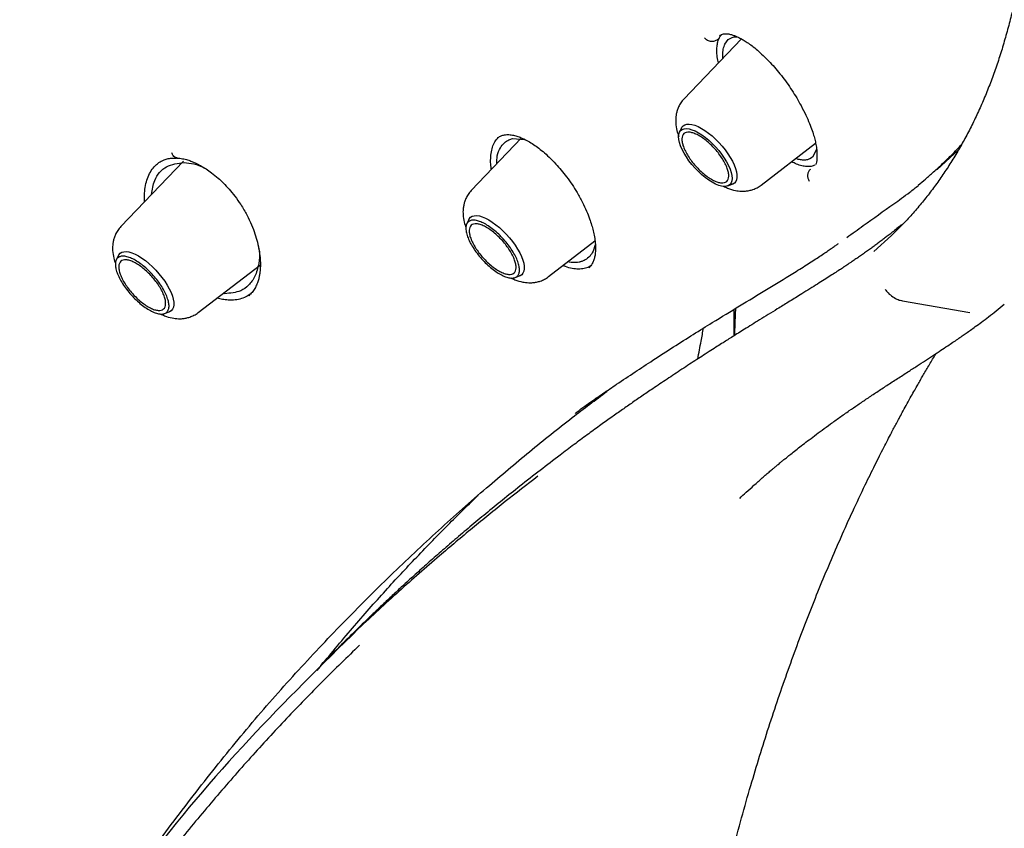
# Model space of a CAD drawing. Header units: millimetres. Extents: x 8 to 955, y 12 to 2039.
# Tile 15 of 116: x 744 to 766, y 731 to 749. Entities that reach past the tile are written whole.
import ezdxf

# ---------------------------------------------------------------- set-up
doc = ezdxf.new("R2010")
doc.units = ezdxf.units.MM

msp = doc.modelspace()

# ---------------------------------------------------------------- linework, layer by layer
at = {"color": 7, "linetype": 'Continuous', "lineweight": 30}
for p, q in [((759.768, 748.333), (758.511, 747.019)), ((759.312, 748.404), (759.318, 748.413)), ((759.406, 748.219), (759.478, 748.317)), ((758.459, 746.389), (758.412, 746.293)), ((754.966, 746.167), (753.866, 745.017)), ((754.767, 746.154), (755.036, 746.134)), ((760.199, 745.138), (761.388, 746.051)), ((761.41, 745.912), (761.32, 745.748)), ((764.04, 745.48), (764.509, 745.909)), ((747.577, 745.659), (746.211, 744.23)), ((747.415, 745.73), (747.446, 745.728)), ((761.32, 745.748), (761.26, 745.709)), ((746.974, 745.574), (746.98, 745.578)), ((759.467, 745.118), (759.568, 745.154)), ((753.814, 744.387), (753.766, 744.29)), ((755.553, 743.136), (756.568, 743.916)), ((746.159, 743.6), (746.111, 743.504)), ((747.899, 742.35), (749.259, 743.395)), ((754.821, 743.116), (754.922, 743.152)), ((748.478, 742.763), (748.444, 742.768)), ((749.008, 742.721), (749.003, 742.716)), ((763.285, 742.608), (764.755, 742.349)), ((747.166, 742.329), (747.267, 742.366)), ((756.144, 740.147), (756.139, 740.144)), ((754.006, 738.346), (754.018, 738.358)), ((751.377, 735.431), (751.263, 735.32))]:
    msp.add_line(p, q, dxfattribs=at)
at = {"color": 7, "linetype": 'Continuous', "lineweight": 30, "flags": 128}
for points in [[(759.129, 745.198), (759.054, 745.245), (758.978, 745.301), (758.901, 745.364), (758.826, 745.434), (758.754, 745.509), (758.685, 745.587), (758.621, 745.669), (758.564, 745.752), (758.513, 745.834), (758.471, 745.915), (758.437, 745.993), (758.412, 746.067), (758.398, 746.135), (758.393, 746.196), (758.398, 746.249), (758.413, 746.294), (758.437, 746.329), (758.471, 746.354), (758.514, 746.369), (758.564, 746.373), (758.622, 746.366), (758.686, 746.348), (758.754, 746.32), (758.827, 746.282), (758.902, 746.235), (758.979, 746.179), (759.055, 746.116), (759.13, 746.046), (759.203, 745.971), (759.271, 745.892), (759.335, 745.811), (759.392, 745.728), (759.443, 745.646), (759.485, 745.565), (759.519, 745.487), (759.544, 745.413), (759.559, 745.345), (759.564, 745.284), (759.559, 745.231), (759.544, 745.186), (759.519, 745.151), (759.485, 745.126), (759.442, 745.111), (759.392, 745.107), (759.334, 745.114), (759.271, 745.132), (759.202, 745.16), (759.129, 745.198)], [(758.459, 746.389), (758.467, 746.403), (758.495, 746.435), (758.531, 746.458), (758.576, 746.47), (758.628, 746.472), (758.687, 746.464), (758.752, 746.445), (758.822, 746.416), (758.895, 746.377), (758.971, 746.33), (759.048, 746.274), (759.125, 746.211), (759.201, 746.142), (759.275, 746.067), (759.345, 745.988), (759.41, 745.906), (759.47, 745.823), (759.524, 745.74), (759.57, 745.658), (759.608, 745.578), (759.637, 745.501), (759.657, 745.43), (759.667, 745.364), (759.668, 745.306), (759.659, 745.255), (759.641, 745.213), (759.613, 745.18), (759.576, 745.158), (759.568, 745.154)], [(753.814, 744.387), (753.821, 744.401), (753.849, 744.433), (753.886, 744.456), (753.93, 744.468), (753.983, 744.47), (754.042, 744.462), (754.107, 744.443), (754.176, 744.414), (754.249, 744.375), (754.325, 744.328), (754.402, 744.272), (754.479, 744.209), (754.555, 744.14), (754.629, 744.065), (754.699, 743.986), (754.765, 743.905), (754.825, 743.821), (754.878, 743.738), (754.924, 743.656), (754.962, 743.576), (754.991, 743.499), (755.011, 743.428), (755.022, 743.362), (755.022, 743.304), (755.013, 743.253), (754.995, 743.211), (754.967, 743.178), (754.931, 743.156), (754.922, 743.152)], [(762.656, 743.683), (763.047, 744.036), (763.237, 744.224)], [(746.159, 743.6), (746.166, 743.614), (746.194, 743.647), (746.231, 743.669), (746.276, 743.682), (746.328, 743.684), (746.387, 743.675), (746.452, 743.656), (746.521, 743.627), (746.594, 743.589), (746.67, 743.541), (746.747, 743.486), (746.824, 743.422), (746.9, 743.353), (746.974, 743.278), (747.044, 743.2), (747.11, 743.118), (747.17, 743.035), (747.223, 742.951), (747.269, 742.869), (747.307, 742.789), (747.336, 742.713), (747.356, 742.641), (747.367, 742.576), (747.367, 742.517), (747.359, 742.466), (747.34, 742.424), (747.312, 742.392), (747.276, 742.369), (747.267, 742.366)]]:
    msp.add_lwpolyline(points, dxfattribs=at)
at = {"color": 7, "linetype": 'Continuous', "lineweight": 30}
for points, knots in [([(693.8, 821.571), (693.875, 821.629), (694.032, 821.75), (694.281, 821.924), (694.545, 822.096), (694.817, 822.258), (695.096, 822.411), (695.383, 822.555), (695.677, 822.69), (695.979, 822.815), (696.288, 822.932), (696.604, 823.039), (696.927, 823.137), (697.258, 823.226), (697.595, 823.305), (697.939, 823.376), (698.29, 823.437), (698.648, 823.489), (699.012, 823.531), (699.383, 823.565), (699.761, 823.589), (700.145, 823.604), (700.536, 823.609), (700.933, 823.605), (701.336, 823.592), (701.745, 823.57), (702.161, 823.539), (702.582, 823.498), (703.01, 823.448), (703.443, 823.388), (703.882, 823.32), (704.326, 823.242), (704.776, 823.155), (705.232, 823.058), (705.693, 822.953), (706.159, 822.838), (706.63, 822.714), (707.106, 822.581), (707.587, 822.439), (708.073, 822.287), (708.563, 822.127), (709.058, 821.958), (709.558, 821.779), (710.062, 821.592), (710.57, 821.395), (711.082, 821.19), (711.598, 820.976), (712.118, 820.753), (712.642, 820.521), (713.169, 820.281), (713.7, 820.032), (714.234, 819.774), (714.771, 819.508), (715.311, 819.233), (715.855, 818.95), (716.401, 818.659), (716.95, 818.359), (717.502, 818.051), (718.056, 817.735), (718.612, 817.411), (719.171, 817.079), (719.731, 816.739), (720.294, 816.391), (720.858, 816.035), (721.424, 815.671), (721.992, 815.3), (722.561, 814.922), (723.131, 814.536), (723.703, 814.142), (724.275, 813.741), (724.849, 813.334), (725.423, 812.919), (725.998, 812.497), (726.573, 812.068), (727.148, 811.632), (727.724, 811.19), (728.3, 810.741), (728.876, 810.286), (729.452, 809.824), (730.027, 809.356), (730.602, 808.882), (731.176, 808.402), (731.75, 807.915), (732.323, 807.423), (732.895, 806.925), (733.465, 806.422), (734.035, 805.913), (734.603, 805.399), (735.17, 804.879), (735.734, 804.355), (736.298, 803.825), (736.859, 803.29), (737.418, 802.751), (737.976, 802.207), (738.53, 801.658), (739.083, 801.105), (739.633, 800.548), (740.18, 799.987), (740.725, 799.421), (741.266, 798.852), (741.805, 798.279), (742.34, 797.702), (742.872, 797.122), (743.401, 796.538), (743.926, 795.951), (744.448, 795.361), (744.966, 794.769), (745.479, 794.173), (745.989, 793.574), (746.495, 792.974), (746.997, 792.37), (747.494, 791.765), (747.987, 791.157), (748.475, 790.547), (748.958, 789.936), (749.437, 789.322), (749.911, 788.707), (750.379, 788.091), (750.843, 787.474), (751.301, 786.855), (751.754, 786.235), (752.202, 785.614), (752.644, 784.993), (753.08, 784.371), (753.511, 783.749), (753.936, 783.126), (754.355, 782.504), (754.767, 781.881), (755.174, 781.258), (755.575, 780.636), (755.969, 780.014), (756.357, 779.393), (756.738, 778.772), (757.112, 778.153), (757.48, 777.534), (757.842, 776.916), (758.196, 776.3), (758.544, 775.685), (758.884, 775.072), (759.217, 774.46), (759.544, 773.851), (759.863, 773.243), (760.175, 772.638), (760.479, 772.034), (760.776, 771.434), (761.065, 770.835), (761.347, 770.24), (761.621, 769.647), (761.888, 769.057), (762.147, 768.471), (762.398, 767.887), (762.641, 767.307), (762.876, 766.731), (763.103, 766.158), (763.322, 765.589), (763.533, 765.024), (763.736, 764.463), (763.931, 763.906), (764.118, 763.354), (764.296, 762.806), (764.466, 762.262), (764.628, 761.723), (764.782, 761.19), (764.927, 760.661), (765.063, 760.137), (765.191, 759.618), (765.311, 759.105), (765.422, 758.597), (765.525, 758.094), (765.619, 757.598), (765.705, 757.107), (765.782, 756.622), (765.85, 756.143), (765.91, 755.67), (765.961, 755.204), (766.004, 754.743), (766.038, 754.29), (766.064, 753.842), (766.081, 753.402), (766.089, 752.968), (766.089, 752.541), (766.08, 752.121), (766.063, 751.708), (766.037, 751.302), (766.002, 750.904), (765.959, 750.512), (765.908, 750.129), (765.848, 749.752), (765.779, 749.383), (765.703, 749.022), (765.617, 748.668), (765.523, 748.322), (765.421, 747.984), (765.31, 747.653), (765.191, 747.331), (765.064, 747.016), (764.928, 746.71), (764.784, 746.411), (764.632, 746.121), (764.471, 745.839), (764.302, 745.565), (764.125, 745.299), (763.939, 745.042), (763.746, 744.793), (763.543, 744.553), (763.371, 744.361), (763.263, 744.252), (763.228, 744.217)], [0, 0, 0, 0, 0.004492, 0.009453, 0.014412, 0.019368, 0.02432, 0.029268, 0.03421, 0.039148, 0.044081, 0.049008, 0.05393, 0.058848, 0.06376, 0.068668, 0.073572, 0.078472, 0.083368, 0.088262, 0.093152, 0.09804, 0.102926, 0.10781, 0.112693, 0.117574, 0.122454, 0.127333, 0.132212, 0.13709, 0.141967, 0.146845, 0.151722, 0.156599, 0.161476, 0.166353, 0.171231, 0.176109, 0.180987, 0.185865, 0.190744, 0.195623, 0.200502, 0.205382, 0.210262, 0.215143, 0.220024, 0.224905, 0.229787, 0.234669, 0.239552, 0.244435, 0.249318, 0.254202, 0.259086, 0.263971, 0.268856, 0.273741, 0.278627, 0.283513, 0.288399, 0.293286, 0.298173, 0.30306, 0.307947, 0.312835, 0.317723, 0.322611, 0.3275, 0.332389, 0.337278, 0.342167, 0.347056, 0.351946, 0.356835, 0.361725, 0.366615, 0.371506, 0.376396, 0.381287, 0.386177, 0.391068, 0.395959, 0.40085, 0.405741, 0.410633, 0.415524, 0.420416, 0.425307, 0.430199, 0.435091, 0.439982, 0.444874, 0.449766, 0.454658, 0.45955, 0.464442, 0.469334, 0.474227, 0.479119, 0.484011, 0.488903, 0.493796, 0.498688, 0.50358, 0.508472, 0.513365, 0.518257, 0.523149, 0.528041, 0.532933, 0.537826, 0.542718, 0.54761, 0.552502, 0.557394, 0.562286, 0.567178, 0.572069, 0.576961, 0.581853, 0.586744, 0.591636, 0.596527, 0.601418, 0.60631, 0.611201, 0.616092, 0.620982, 0.625873, 0.630763, 0.635654, 0.640544, 0.645434, 0.650324, 0.655214, 0.660103, 0.664992, 0.669882, 0.67477, 0.679659, 0.684548, 0.689436, 0.694324, 0.699211, 0.704099, 0.708986, 0.713873, 0.718759, 0.723645, 0.728531, 0.733417, 0.738302, 0.743187, 0.748072, 0.752956, 0.757839, 0.762723, 0.767606, 0.772488, 0.77737, 0.782252, 0.787133, 0.792014, 0.796895, 0.801775, 0.806654, 0.811533, 0.816412, 0.82129, 0.826168, 0.831046, 0.835923, 0.8408, 0.845677, 0.850554, 0.855431, 0.860307, 0.865184, 0.870061, 0.874938, 0.879816, 0.884694, 0.889573, 0.894453, 0.899334, 0.904216, 0.9091, 0.913986, 0.918875, 0.923766, 0.92866, 0.933557, 0.938458, 0.943363, 0.948273, 0.953187, 0.958106, 0.96303, 0.967959, 0.972893, 0.977833, 0.982777, 0.987727, 0.99268, 0.997637, 1, 1, 1, 1]), ([(759.264, 747.806), (759.259, 747.827), (759.243, 747.9), (759.231, 748.011), (759.229, 748.138), (759.243, 748.251), (759.267, 748.311), (759.278, 748.342)], [0, 0, 0, 0, 0.094573, 0.319853, 0.545546, 0.772071, 1, 1, 1, 1]), ([(759.279, 748.342), (759.285, 748.355), (759.298, 748.38), (759.317, 748.409), (759.332, 748.423), (759.337, 748.428)], [0, 0, 0, 0, 0.396829, 0.793657, 1, 1, 1, 1]), ([(759.292, 748.396), (759.305, 748.407), (759.328, 748.428), (759.373, 748.442), (759.419, 748.446), (759.464, 748.444), (759.507, 748.437), (759.556, 748.425), (759.611, 748.407), (759.679, 748.379), (759.75, 748.344), (759.831, 748.297), (759.922, 748.237), (760.029, 748.158), (760.147, 748.059), (760.27, 747.945), (760.395, 747.818), (760.519, 747.68), (760.64, 747.532), (760.758, 747.375), (760.87, 747.211), (760.975, 747.044), (761.078, 746.861), (761.173, 746.674), (761.253, 746.491), (761.312, 746.333), (761.354, 746.199), (761.384, 746.078), (761.402, 745.983), (761.411, 745.907), (761.416, 745.842), (761.418, 745.775), (761.415, 745.704), (761.407, 745.634), (761.395, 745.598), (761.388, 745.579)], [0, 0, 0, 0, 0.03671, 0.069056, 0.096973, 0.120362, 0.139184, 0.155253, 0.181815, 0.202, 0.226439, 0.24928, 0.276033, 0.306826, 0.34035, 0.374307, 0.40861, 0.44321, 0.47807, 0.513179, 0.548548, 0.584183, 0.619492, 0.662982, 0.702121, 0.736903, 0.767359, 0.795161, 0.825677, 0.842103, 0.86001, 0.88433, 0.915876, 0.954455, 1, 1, 1, 1]), ([(759.478, 748.317), (759.532, 748.354), (759.589, 748.393), (759.675, 748.378), (759.679, 748.378)], [0, 0, 0, 0, 0.956309, 1, 1, 1, 1]), ([(759.364, 747.91), (759.362, 747.929), (759.356, 748.004), (759.366, 748.113), (759.393, 748.184), (759.405, 748.219)], [0, 0, 0, 0, 0.153367, 0.591585, 1, 1, 1, 1]), ([(758.511, 747.019), (758.487, 746.991), (758.442, 746.938), (758.395, 746.852), (758.363, 746.771), (758.343, 746.692), (758.333, 746.62), (758.33, 746.554), (758.332, 746.459), (758.35, 746.34), (758.382, 746.245), (758.396, 746.203)], [0, 0, 0, 0, 0.12655, 0.239279, 0.338057, 0.423039, 0.515475, 0.586077, 0.651304, 0.848062, 1, 1, 1, 1]), ([(754.307, 745.478), (754.302, 745.503), (754.289, 745.589), (754.287, 745.72), (754.302, 745.869), (754.337, 745.999), (754.387, 746.103), (754.434, 746.154), (754.454, 746.176)], [0, 0, 0, 0, 0.0829, 0.274086, 0.465195, 0.655144, 0.844543, 1, 1, 1, 1]), ([(754.422, 745.598), (754.423, 745.66), (754.427, 745.798), (754.491, 745.951), (754.582, 746.063), (754.676, 746.126), (754.74, 746.145), (754.767, 746.154)], [0, 0, 0, 0, 0.2100683, 0.4739545, 0.6937421, 0.8691495, 1, 1, 1, 1]), ([(754.439, 746.166), (754.459, 746.181), (754.499, 746.212), (754.546, 746.226), (754.569, 746.232)], [0, 0, 0, 0, 0.4975579, 1, 1, 1, 1]), ([(754.569, 746.232), (754.6, 746.237), (754.658, 746.245), (754.758, 746.234), (754.857, 746.21), (754.963, 746.171), (755.076, 746.118), (755.196, 746.048), (755.315, 745.966), (755.438, 745.868), (755.573, 745.746), (755.706, 745.61), (755.834, 745.463), (755.953, 745.313), (756.07, 745.148), (756.187, 744.962), (756.294, 744.767), (756.383, 744.575), (756.448, 744.409), (756.495, 744.266), (756.531, 744.135), (756.558, 744.003), (756.576, 743.87), (756.581, 743.743), (756.575, 743.651), (756.565, 743.586), (756.555, 743.543), (756.543, 743.502), (756.528, 743.46), (756.507, 743.416), (756.478, 743.369), (756.45, 743.342), (756.435, 743.326)], [0, 0, 0, 0, 0.044603, 0.084492, 0.119517, 0.149936, 0.187676, 0.222935, 0.255665, 0.28945, 0.327502, 0.36987, 0.40448, 0.441486, 0.48085, 0.520125, 0.567855, 0.610237, 0.647277, 0.678971, 0.708198, 0.740647, 0.776206, 0.812404, 0.848534, 0.864302, 0.880456, 0.896993, 0.913964, 0.935522, 0.964225, 1, 1, 1, 1]), ([(763.629, 745.138), (763.682, 745.182), (763.796, 745.276), (763.974, 745.431), (764.17, 745.612), (764.353, 745.791), (764.49, 745.931), (764.555, 746.003), (764.574, 746.023)], [0, 0, 0, 0, 0.158331, 0.340441, 0.546315, 0.775938, 0.934647, 1, 1, 1, 1]), ([(746.974, 745.576), (746.997, 745.595), (747.047, 745.636), (747.131, 745.681), (747.226, 745.712), (747.318, 745.73), (747.387, 745.729), (747.42, 745.729)], [0, 0, 0, 0, 0.197233, 0.435339, 0.617188, 0.818009, 1, 1, 1, 1]), ([(747.445, 745.73), (747.44, 745.73), (747.422, 745.73), (747.39, 745.745), (747.35, 745.78), (747.333, 745.819), (747.325, 745.84)], [0, 0, 0, 0, 0.087115, 0.353589, 0.657927, 1, 1, 1, 1]), ([(747.436, 745.729), (747.477, 745.725), (747.553, 745.718), (747.663, 745.69), (747.753, 745.659), (747.827, 745.628), (747.897, 745.594), (747.977, 745.552), (748.079, 745.49), (748.201, 745.403), (748.328, 745.299), (748.456, 745.179), (748.579, 745.047), (748.708, 744.891), (748.788, 744.774), (748.83, 744.712)], [0, 0, 0, 0, 0.094381, 0.172952, 0.236212, 0.284357, 0.324568, 0.377535, 0.444613, 0.525901, 0.621589, 0.703021, 0.792965, 0.891771, 1, 1, 1, 1]), ([(761.26, 745.71), (761.237, 745.701), (761.19, 745.684), (761.104, 745.682), (761.025, 745.692), (760.971, 745.711), (760.953, 745.718)], [0, 0, 0, 0, 0.27678, 0.56013, 0.850131, 1, 1, 1, 1]), ([(746.731, 744.774), (746.729, 744.805), (746.722, 744.9), (746.735, 745.047), (746.767, 745.211), (746.821, 745.358), (746.891, 745.485), (746.953, 745.551), (746.982, 745.582)], [0, 0, 0, 0, 0.092126, 0.275609, 0.459357, 0.643657, 0.827917, 1, 1, 1, 1]), ([(746.882, 744.932), (746.899, 745.039), (746.94, 745.301), (747.191, 745.58), (747.458, 745.616), (747.591, 745.634)], [0, 0, 0, 0, 0.256249, 0.627043, 1, 1, 1, 1]), ([(747.591, 745.634), (747.735, 745.617), (747.899, 745.597), (748.069, 745.492), (748.091, 745.479)], [0, 0, 0, 0, 0.87382, 1, 1, 1, 1]), ([(761.372, 745.571), (761.345, 745.562), (761.291, 745.542), (761.193, 745.54), (761.086, 745.557), (760.975, 745.592), (760.898, 745.63), (760.862, 745.647)], [0, 0, 0, 0, 0.207651, 0.413903, 0.619436, 0.824827, 1, 1, 1, 1]), ([(753.866, 745.017), (753.842, 744.989), (753.796, 744.936), (753.749, 744.85), (753.718, 744.769), (753.698, 744.69), (753.687, 744.618), (753.684, 744.552), (753.687, 744.457), (753.704, 744.339), (753.736, 744.244), (753.75, 744.203)], [0, 0, 0, 0, 0.126782, 0.239716, 0.338675, 0.423812, 0.516417, 0.587149, 0.652496, 0.849613, 1, 1, 1, 1]), ([(759.376, 745.113), (759.405, 745.099), (759.489, 745.057), (759.599, 745.026), (759.701, 745.009), (759.775, 745.004), (759.855, 745.006), (759.939, 745.018), (760.023, 745.041), (760.113, 745.079), (760.17, 745.118), (760.199, 745.138)], [0, 0, 0, 0, 0.109475, 0.317013, 0.391666, 0.4747, 0.576134, 0.66507, 0.765341, 0.877039, 1, 1, 1, 1]), ([(763.094, 744.726), (763.094, 744.727), (763.152, 744.767), (763.268, 744.852), (763.449, 744.985), (763.571, 745.081), (763.634, 745.131)], [0, 0, 0, 0, 0.003262, 0.307187, 0.639427, 1, 1, 1, 1]), ([(748.831, 744.712), (748.877, 744.637), (748.965, 744.492), (749.066, 744.275), (749.142, 744.076), (749.2, 743.88), (749.238, 743.693), (749.257, 743.521), (749.261, 743.392), (749.256, 743.295), (749.248, 743.219), (749.236, 743.143), (749.216, 743.061), (749.184, 742.969), (749.137, 742.875), (749.079, 742.788), (749.031, 742.741), (749.006, 742.717)], [0, 0, 0, 0, 0.096853, 0.185833, 0.267363, 0.34162, 0.429422, 0.504976, 0.568634, 0.608754, 0.646933, 0.685941, 0.732506, 0.788878, 0.853583, 0.923992, 1, 1, 1, 1]), ([(762.069, 743.994), (762.189, 744.08), (762.53, 744.325), (762.871, 744.569), (763.093, 744.728)], [0, 0, 0, 0, 0.351647, 1, 1, 1, 1]), ([(746.211, 744.23), (746.187, 744.202), (746.142, 744.15), (746.094, 744.063), (746.063, 743.983), (746.043, 743.904), (746.032, 743.831), (746.029, 743.765), (746.032, 743.671), (746.049, 743.552), (746.081, 743.457), (746.095, 743.416)], [0, 0, 0, 0, 0.126782, 0.239716, 0.338675, 0.423812, 0.516417, 0.587149, 0.652496, 0.849613, 1, 1, 1, 1]), ([(763.286, 744.286), (763.263, 744.267), (763.204, 744.218), (763.114, 744.146), (763.018, 744.07), (762.934, 744.005), (762.856, 743.945), (762.78, 743.888), (762.703, 743.831), (762.624, 743.773), (762.541, 743.714), (762.455, 743.653), (762.37, 743.594), (762.287, 743.536), (762.211, 743.485), (762.146, 743.441), (762.094, 743.406), (762.045, 743.373), (761.983, 743.332), (761.9, 743.278), (761.795, 743.209), (761.673, 743.131), (761.536, 743.043), (761.383, 742.946), (761.218, 742.843), (761.019, 742.719), (760.797, 742.581), (760.565, 742.438), (760.356, 742.309), (760.169, 742.194), (759.997, 742.088), (759.842, 741.991), (759.704, 741.905), (759.582, 741.828), (759.47, 741.758), (759.359, 741.687), (759.237, 741.61), (759.094, 741.519), (758.943, 741.422), (758.786, 741.321), (758.63, 741.219), (758.467, 741.112), (758.303, 741.004), (758.142, 740.897), (757.985, 740.791), (757.801, 740.668), (757.594, 740.527), (757.365, 740.368), (757.138, 740.209), (756.905, 740.045), (756.658, 739.868), (756.391, 739.673), (756.104, 739.462), (755.907, 739.312), (755.805, 739.235)], [0, 0, 0, 0, 0.0097743, 0.0260281, 0.0404456, 0.0530235, 0.0644401, 0.0764104, 0.087944, 0.1000155, 0.1126265, 0.1257788, 0.1392763, 0.1514153, 0.1636662, 0.1733838, 0.1805622, 0.187031, 0.1949314, 0.2074528, 0.2224511, 0.2399369, 0.2589546, 0.2802538, 0.3038018, 0.3275137, 0.3627223, 0.3953983, 0.4224157, 0.4473854, 0.4702986, 0.4911559, 0.5087333, 0.5246861, 0.5390114, 0.5522701, 0.5677891, 0.5861168, 0.6072559, 0.6258391, 0.6461606, 0.6672882, 0.6880203, 0.7083514, 0.7282809, 0.7478079, 0.7775123, 0.8062315, 0.8339643, 0.8622951, 0.8930608, 0.9262654, 0.9619111, 1, 1, 1, 1]), ([(749.221, 743.761), (749.225, 743.74), (749.249, 743.618), (749.225, 743.403), (749.155, 743.14), (749.012, 742.945), (748.802, 742.791), (748.602, 742.774), (748.478, 742.763)], [0, 0, 0, 0, 0.033132, 0.200082, 0.399537, 0.579994, 0.7402, 1, 1, 1, 1]), ([(756.137, 740.143), (756.137, 740.143), (756.135, 740.142), (756.144, 740.151), (756.164, 740.168), (756.204, 740.2), (756.265, 740.247), (756.352, 740.312), (756.462, 740.39), (756.594, 740.481), (756.74, 740.581), (756.89, 740.683), (757.126, 740.842), (757.442, 741.053), (757.857, 741.326), (758.282, 741.6), (758.715, 741.874), (759.196, 742.173), (759.731, 742.501), (760.318, 742.857), (760.752, 743.12), (761.04, 743.299), (761.185, 743.391), (761.322, 743.479), (761.448, 743.561), (761.56, 743.636), (761.66, 743.703), (761.748, 743.764), (761.822, 743.815), (761.868, 743.847), (761.887, 743.861)], [0, 0, 0, 0, 0.000093, 0.004126, 0.00984, 0.017318, 0.029253, 0.044063, 0.06177, 0.082389, 0.105361, 0.128464, 0.151472, 0.214256, 0.276332, 0.349317, 0.421317, 0.492441, 0.596664, 0.702475, 0.809972, 0.838656, 0.867323, 0.894094, 0.918373, 0.940153, 0.959109, 0.97565, 0.989776, 1, 1, 1, 1]), ([(756.575, 743.832), (756.556, 743.77), (756.511, 743.619), (756.386, 743.512), (756.279, 743.469), (756.246, 743.459), (756.235, 743.456), (756.231, 743.455)], [0, 0, 0, 0, 0.33614, 0.808458, 0.939431, 0.978512, 1, 1, 1, 1]), ([(756.332, 743.314), (756.292, 743.308), (756.211, 743.296), (756.073, 743.313), (755.959, 743.341), (755.889, 743.371), (755.87, 743.379)], [0, 0, 0, 0, 0.298936, 0.595725, 0.891309, 1, 1, 1, 1]), ([(756.231, 743.455), (756.172, 743.445), (756.095, 743.432), (756.002, 743.458), (755.98, 743.464)], [0, 0, 0, 0, 0.766347, 1, 1, 1, 1]), ([(756.481, 743.378), (756.469, 743.369), (756.426, 743.337), (756.371, 743.324), (756.332, 743.314)], [0, 0, 0, 0, 0.296, 1, 1, 1, 1]), ([(754.736, 743.109), (754.763, 743.095), (754.845, 743.054), (754.953, 743.024), (755.055, 743.007), (755.129, 743.002), (755.209, 743.004), (755.293, 743.016), (755.378, 743.039), (755.468, 743.077), (755.524, 743.116), (755.553, 743.136)], [0, 0, 0, 0, 0.103629, 0.31253, 0.387672, 0.471251, 0.573351, 0.662871, 0.763801, 0.876231, 1, 1, 1, 1]), ([(748.555, 742.623), (748.514, 742.627), (748.435, 742.634), (748.351, 742.656), (748.311, 742.666)], [0, 0, 0, 0, 0.517187, 1, 1, 1, 1]), ([(749.05, 742.764), (749.024, 742.745), (748.963, 742.699), (748.847, 742.653), (748.709, 742.622), (748.606, 742.623), (748.555, 742.623)], [0, 0, 0, 0, 0.194196, 0.461652, 0.729971, 1, 1, 1, 1]), ([(762.908, 742.858), (762.928, 742.831), (762.975, 742.768), (763.074, 742.694), (763.179, 742.632), (763.253, 742.615), (763.284, 742.608)], [0, 0, 0, 0, 0.213872, 0.500012, 0.786141, 1, 1, 1, 1]), ([(759.636, 742.442), (759.631, 742.328), (759.624, 742.13), (759.615, 741.932), (759.612, 741.847)], [0, 0, 0, 0, 0.5740197, 1, 1, 1, 1]), ([(759.729, 738.29), (759.776, 738.335), (759.877, 738.429), (760.042, 738.578), (760.189, 738.708), (760.307, 738.811), (760.386, 738.879), (760.456, 738.938), (760.515, 738.987), (760.565, 739.029), (760.605, 739.062), (760.637, 739.089), (760.667, 739.113), (760.697, 739.138), (760.731, 739.165), (760.767, 739.195), (760.806, 739.226), (760.869, 739.276), (760.958, 739.348), (761.08, 739.443), (761.216, 739.548), (761.367, 739.663), (761.534, 739.787), (761.716, 739.92), (761.914, 740.062), (762.114, 740.202), (762.315, 740.34), (762.516, 740.476), (762.727, 740.616), (762.948, 740.761), (763.175, 740.908), (763.394, 741.05), (763.598, 741.182), (763.785, 741.303), (763.959, 741.417), (764.12, 741.523), (764.261, 741.617), (764.384, 741.699), (764.489, 741.771), (764.586, 741.838), (764.679, 741.903), (764.775, 741.971), (764.887, 742.051), (765.018, 742.148), (765.17, 742.263), (765.336, 742.392), (765.448, 742.486), (765.508, 742.534)], [0, 0, 0, 0, 0.0285987, 0.0602856, 0.0933744, 0.1091584, 0.1233183, 0.1356119, 0.1460393, 0.1546006, 0.161952, 0.1670793, 0.1719411, 0.177295, 0.1831408, 0.1894786, 0.1963084, 0.2036302, 0.2221003, 0.2431115, 0.2666614, 0.2926919, 0.3211783, 0.3521207, 0.3855189, 0.4213725, 0.4532403, 0.4868242, 0.5221268, 0.5591492, 0.5978747, 0.6359289, 0.6696557, 0.7012925, 0.7308389, 0.7582954, 0.7836626, 0.8032054, 0.8212964, 0.8379355, 0.8531812, 0.8692879, 0.8874102, 0.9113563, 0.9381025, 0.9676497, 1, 1, 1, 1]), ([(747.081, 742.322), (747.108, 742.308), (747.19, 742.268), (747.298, 742.238), (747.401, 742.221), (747.474, 742.215), (747.554, 742.217), (747.638, 742.229), (747.723, 742.253), (747.813, 742.29), (747.869, 742.329), (747.899, 742.35)], [0, 0, 0, 0, 0.103629, 0.31253, 0.387672, 0.471251, 0.573351, 0.662871, 0.763801, 0.876231, 1, 1, 1, 1]), ([(759.611, 741.847), (759.611, 741.89), (759.609, 742.084), (759.609, 742.276), (759.609, 742.425)], [0, 0, 0, 0, 0.223307, 1, 1, 1, 1]), ([(758.813, 741.338), (758.837, 741.469), (758.879, 741.696), (758.922, 741.919), (758.94, 742.013)], [0, 0, 0, 0, 0.575553, 1, 1, 1, 1]), ([(757.582, 713.121), (757.587, 713.287), (757.596, 713.608), (757.609, 714.073), (757.622, 714.504), (757.634, 714.901), (757.646, 715.265), (757.657, 715.589), (757.667, 715.875), (757.676, 716.125), (757.685, 716.349), (757.693, 716.55), (757.701, 716.746), (757.709, 716.933), (757.717, 717.117), (757.725, 717.29), (757.734, 717.472), (757.744, 717.674), (757.756, 717.906), (757.77, 718.172), (757.786, 718.468), (757.805, 718.782), (757.825, 719.097), (757.845, 719.401), (757.866, 719.693), (757.886, 719.974), (757.909, 720.273), (757.935, 720.588), (757.963, 720.917), (757.99, 721.225), (758.016, 721.505), (758.042, 721.772), (758.07, 722.04), (758.1, 722.329), (758.134, 722.64), (758.172, 722.968), (758.206, 723.257), (758.236, 723.499), (758.261, 723.689), (758.285, 723.875), (758.309, 724.056), (758.333, 724.231), (758.356, 724.402), (758.379, 724.561), (758.398, 724.697), (758.414, 724.805), (758.426, 724.886), (758.437, 724.959), (758.449, 725.036), (758.463, 725.13), (758.481, 725.243), (758.501, 725.376), (758.525, 725.527), (758.573, 725.826), (758.646, 726.261), (758.761, 726.907), (758.897, 727.618), (759.056, 728.388), (759.221, 729.136), (759.395, 729.869), (759.577, 730.593), (759.769, 731.309), (760.027, 732.214), (760.36, 733.298), (760.783, 734.543), (761.157, 735.546), (761.467, 736.323), (761.702, 736.887), (761.945, 737.45), (762.201, 738.017), (762.414, 738.467), (762.576, 738.801), (762.68, 739.012), (762.78, 739.212), (762.874, 739.396), (762.96, 739.564), (763.034, 739.706), (763.097, 739.825), (763.153, 739.931), (763.214, 740.045), (763.285, 740.176), (763.367, 740.325), (763.451, 740.477), (763.531, 740.62), (763.599, 740.742), (763.66, 740.848), (763.718, 740.949), (763.777, 741.051), (763.842, 741.162), (763.908, 741.274), (763.967, 741.373), (764.003, 741.432), (764.016, 741.455)], [0, 0, 0, 0, 0.014945, 0.028886, 0.041826, 0.053768, 0.06471, 0.074651, 0.083104, 0.090662, 0.097363, 0.103465, 0.109007, 0.115263, 0.120616, 0.125794, 0.131208, 0.137321, 0.144473, 0.15267, 0.161919, 0.171987, 0.18184, 0.191358, 0.20054, 0.209383, 0.217885, 0.229013, 0.239485, 0.249296, 0.258439, 0.266302, 0.274864, 0.284132, 0.294111, 0.304809, 0.315854, 0.32218, 0.328362, 0.334398, 0.340287, 0.346029, 0.351622, 0.35701, 0.361637, 0.365015, 0.367662, 0.369689, 0.372133, 0.375254, 0.378978, 0.383358, 0.388397, 0.393847, 0.413041, 0.431759, 0.458545, 0.484675, 0.510201, 0.53551, 0.560819, 0.586128, 0.611442, 0.657848, 0.70426, 0.750679, 0.773238, 0.795801, 0.818391, 0.841791, 0.86635, 0.875645, 0.885013, 0.89384, 0.901998, 0.909485, 0.916301, 0.921186, 0.925738, 0.930927, 0.937034, 0.944061, 0.952, 0.958665, 0.96454, 0.969623, 0.974243, 0.97936, 0.984929, 0.990795, 0.996502, 1, 1, 1, 1]), ([(746.134, 729.527), (746.446, 729.967), (747.072, 730.848), (748.032, 732.111), (749.014, 733.325), (750.026, 734.476), (751.057, 735.571), (752.1, 736.612), (753.151, 737.598), (754.166, 738.498), (755.141, 739.317), (756.02, 740.021), (756.579, 740.442), (756.832, 740.632)], [0, 0, 0, 0, 0.094953, 0.189942, 0.284935, 0.379924, 0.474896, 0.569852, 0.664793, 0.759718, 0.84476, 0.929791, 1, 1, 1, 1]), ([(755.805, 739.235), (755.661, 739.125), (755.371, 738.904), (755.076, 738.672), (754.928, 738.556)], [0, 0, 0, 0, 0.496755, 1, 1, 1, 1]), ([(755.32, 738.773), (755.083, 738.59), (754.609, 738.224), (753.891, 737.644), (753.41, 737.236), (753.17, 737.032)], [0, 0, 0, 0, 0.333315, 0.666609, 1, 1, 1, 1]), ([(750.503, 734.53), (750.586, 734.633), (750.794, 734.891), (751.128, 735.288), (751.497, 735.717), (751.855, 736.122), (752.201, 736.502), (752.547, 736.873), (752.89, 737.233), (753.229, 737.581), (753.552, 737.904), (753.811, 738.16), (753.963, 738.306), (754.012, 738.354)], [0, 0, 0, 0, 0.073209, 0.183951, 0.290609, 0.393181, 0.491679, 0.586116, 0.686711, 0.782237, 0.872688, 0.95806, 1, 1, 1, 1]), ([(754.928, 738.556), (754.801, 738.455), (754.553, 738.258), (754.189, 737.961), (753.843, 737.673), (753.515, 737.395), (753.207, 737.129), (752.919, 736.874), (752.65, 736.634), (752.401, 736.407), (752.172, 736.195), (751.963, 735.999), (751.774, 735.819), (751.604, 735.656), (751.455, 735.511), (751.361, 735.419), (751.318, 735.376)], [0, 0, 0, 0, 0.107695, 0.20983, 0.306402, 0.397408, 0.48284, 0.562693, 0.63696, 0.705634, 0.768711, 0.826185, 0.878053, 0.924312, 0.964961, 1, 1, 1, 1]), ([(753.17, 737.032), (752.875, 736.777), (752.286, 736.266), (751.698, 735.718), (751.405, 735.444)], [0, 0, 0, 0, 0.5005271, 1, 1, 1, 1]), ([(751.405, 735.444), (750.602, 734.654), (748.997, 733.076), (746.909, 730.629), (745.691, 728.889), (745.185, 728.164)], [0, 0, 0, 0, 0.368754, 0.737243, 1, 1, 1, 1]), ([(751.261, 735.322), (751.178, 735.239), (751.054, 735.116), (750.824, 734.888), (750.678, 734.744), (750.572, 734.639)], [0, 0, 0, 0, 0.368437, 0.544202, 1, 1, 1, 1]), ([(751.426, 735.079), (751.157, 734.82), (750.621, 734.301), (749.827, 733.481), (749.044, 732.631), (748.272, 731.748), (747.516, 730.838), (746.777, 729.904), (746.054, 728.944), (745.344, 727.957), (744.882, 727.276), (744.651, 726.935)], [0, 0, 0, 0, 0.112153, 0.22418, 0.336121, 0.448014, 0.559896, 0.669804, 0.779769, 0.889824, 1, 1, 1, 1])]:
    msp.add_open_spline(points, degree=3, knots=knots, dxfattribs=at)
for points in [[(758.958, 748.359), (758.968, 748.349), (758.986, 748.329), (759.022, 748.306), (759.061, 748.289), (759.102, 748.281), (759.143, 748.28), (759.183, 748.287), (759.219, 748.302), (759.239, 748.318), (759.249, 748.326)], [(759.11, 745.266), (759.078, 745.286), (759.012, 745.327), (758.91, 745.409), (758.812, 745.503), (758.72, 745.606), (758.638, 745.714), (758.569, 745.823), (758.516, 745.929), (758.48, 746.028), (758.464, 746.115), (758.467, 746.188), (758.49, 746.244), (758.532, 746.281), (758.591, 746.297), (758.665, 746.291), (758.75, 746.264), (758.845, 746.217), (758.945, 746.152), (759.046, 746.071), (759.144, 745.977), (759.236, 745.874), (759.318, 745.766), (759.387, 745.657), (759.441, 745.551), (759.476, 745.452), (759.493, 745.365), (759.489, 745.292), (759.466, 745.236), (759.425, 745.199), (759.366, 745.183), (759.292, 745.189), (759.206, 745.215), (759.142, 745.249), (759.11, 745.266)], [(761.272, 745.481), (761.257, 745.464), (761.227, 745.431), (761.209, 745.362), (761.213, 745.289), (761.235, 745.246), (761.246, 745.224)], [(754.898, 743.411), (754.906, 743.377), (754.922, 743.309), (754.917, 743.226), (754.891, 743.162), (754.843, 743.12), (754.775, 743.102), (754.691, 743.108), (754.593, 743.139), (754.485, 743.192), (754.371, 743.267), (754.255, 743.36), (754.143, 743.467), (754.038, 743.585), (753.944, 743.708), (753.865, 743.833), (753.804, 743.954), (753.763, 744.067), (753.745, 744.167), (753.748, 744.25), (753.775, 744.314), (753.822, 744.356), (753.89, 744.374), (753.974, 744.368), (754.072, 744.337), (754.18, 744.284), (754.294, 744.209), (754.41, 744.116), (754.522, 744.009), (754.628, 743.891), (754.722, 743.768), (754.8, 743.643), (754.862, 743.522), (754.886, 743.448), (754.898, 743.411)], [(754.465, 743.264), (754.432, 743.284), (754.366, 743.325), (754.265, 743.407), (754.167, 743.501), (754.074, 743.604), (753.992, 743.712), (753.923, 743.821), (753.87, 743.927), (753.834, 744.026), (753.818, 744.113), (753.821, 744.186), (753.844, 744.242), (753.886, 744.279), (753.945, 744.295), (754.019, 744.289), (754.105, 744.262), (754.199, 744.215), (754.299, 744.15), (754.4, 744.069), (754.499, 743.975), (754.591, 743.872), (754.673, 743.764), (754.742, 743.655), (754.795, 743.549), (754.831, 743.45), (754.847, 743.363), (754.844, 743.29), (754.821, 743.234), (754.779, 743.197), (754.72, 743.181), (754.646, 743.187), (754.561, 743.213), (754.497, 743.247), (754.465, 743.264)], [(747.243, 742.625), (747.251, 742.591), (747.267, 742.522), (747.262, 742.439), (747.236, 742.375), (747.188, 742.333), (747.121, 742.315), (747.036, 742.321), (746.938, 742.352), (746.83, 742.406), (746.716, 742.48), (746.6, 742.573), (746.488, 742.68), (746.383, 742.798), (746.289, 742.922), (746.21, 743.046), (746.149, 743.167), (746.108, 743.28), (746.09, 743.38), (746.094, 743.464), (746.12, 743.528), (746.168, 743.57), (746.235, 743.588), (746.319, 743.581), (746.417, 743.551), (746.526, 743.497), (746.64, 743.423), (746.755, 743.33), (746.868, 743.223), (746.973, 743.105), (747.067, 742.981), (747.145, 742.857), (747.207, 742.735), (747.231, 742.662), (747.243, 742.625)], [(746.81, 742.477), (746.777, 742.497), (746.711, 742.538), (746.61, 742.621), (746.512, 742.714), (746.42, 742.817), (746.338, 742.925), (746.268, 743.034), (746.215, 743.14), (746.18, 743.239), (746.163, 743.327), (746.167, 743.4), (746.19, 743.456), (746.231, 743.492), (746.29, 743.508), (746.364, 743.503), (746.45, 743.476), (746.545, 743.429), (746.644, 743.364), (746.745, 743.283), (746.844, 743.189), (746.936, 743.086), (747.018, 742.978), (747.087, 742.868), (747.14, 742.763), (747.176, 742.664), (747.192, 742.576), (747.189, 742.503), (747.166, 742.447), (747.124, 742.41), (747.065, 742.395), (746.991, 742.4), (746.906, 742.426), (746.842, 742.46), (746.81, 742.477)]]:
    msp.add_open_spline(points, degree=3, dxfattribs=at)

doc.saveas('drawing.dxf')
